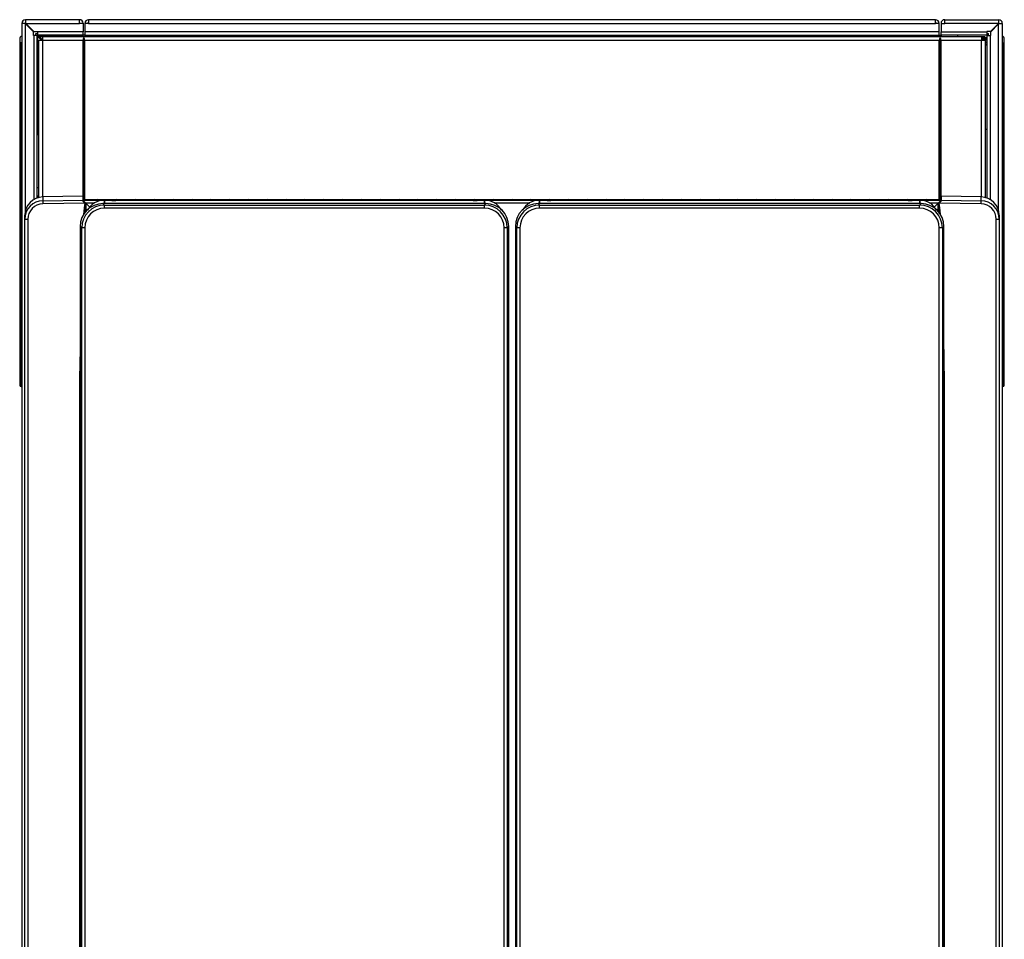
# Model space of a CAD drawing. Header units: millimetres. Extents: x -40 to 419, y 0 to 295.
# Tile 5 of 72: x 71 to 103, y 98 to 128. Entities that reach past the tile are written whole.
import ezdxf

# ---------------------------------------------------------------- set-up
doc = ezdxf.new("R2010")
doc.units = ezdxf.units.MM
doc.layers.add('135.735_BW4_TWIN', color=7, linetype='Continuous')
doc.layers.add('Standard', color=7, linetype='Continuous')

# ---------------------------------------------------------------- blocks, each defined once
blk = doc.blocks.new('SE2')
at = {"layer": '135.735_BW4_TWIN', "color": 7, "linetype": 'Continuous'}
for p, q in [((72.611, 128.304), (70.851, 128.304)), ((70.851, 128.304), (70.851, 128.194)), ((72.611, 128.184), (72.611, 128.304)), ((72.611, 128.304), (72.623, 128.304)), ((72.623, 128.204), (72.611, 128.204)), ((72.911, 128.204), (72.891, 128.204)), ((72.911, 128.304), (72.911, 128.184)), ((100.551, 128.304), (72.911, 128.304)), ((100.551, 128.184), (100.551, 128.304)), ((100.571, 128.204), (100.551, 128.204)), ((100.571, 128.204), (100.571, 128.184)), ((100.851, 128.304), (100.839, 128.304)), ((100.839, 128.204), (100.851, 128.204)), ((100.851, 128.184), (100.851, 128.304)), ((100.851, 128.304), (102.611, 128.304)), ((102.611, 128.304), (102.611, 128.194)), ((70.841, 128.184), (70.731, 128.184)), ((70.731, 128.184), (70.731, 81.424)), ((70.851, 128.174), (70.841, 128.184)), ((70.841, 128.184), (70.851, 128.184)), ((70.851, 128.194), (70.861, 128.184)), ((70.861, 128.184), (70.851, 128.184)), ((70.851, 122.075), (70.851, 128.174)), ((71.111, 127.914), (70.851, 128.174)), ((70.861, 128.184), (72.611, 128.184)), ((70.861, 128.184), (71.121, 127.924)), ((71.111, 127.794), (71.111, 127.914)), ((71.121, 127.924), (71.241, 127.924)), ((71.241, 127.924), (71.241, 127.912)), ((72.731, 127.912), (71.241, 127.912)), ((71.241, 127.912), (71.241, 127.804)), ((72.731, 128.184), (72.611, 128.184)), ((72.731, 128.196), (72.731, 128.184)), ((72.731, 128.184), (72.731, 127.912)), ((72.731, 127.804), (72.731, 127.912)), ((72.911, 128.184), (72.791, 128.184)), ((72.791, 128.184), (72.791, 127.912)), ((72.791, 127.912), (72.791, 127.804)), ((100.671, 127.912), (72.791, 127.912)), ((72.911, 128.184), (100.551, 128.184)), ((100.671, 128.184), (100.551, 128.184)), ((100.671, 127.912), (100.671, 128.184)), ((100.671, 127.804), (100.671, 127.912)), ((100.731, 128.196), (100.731, 128.184)), ((100.731, 128.184), (100.851, 128.184)), ((100.731, 128.184), (100.731, 127.912)), ((100.731, 127.912), (102.221, 127.912)), ((100.731, 127.804), (100.731, 127.912)), ((102.601, 128.184), (100.851, 128.184)), ((102.221, 127.924), (102.221, 127.912)), ((102.341, 127.924), (102.221, 127.924)), ((102.221, 127.912), (102.221, 127.804)), ((102.601, 128.184), (102.341, 127.924)), ((102.351, 127.914), (102.611, 128.174)), ((102.351, 127.794), (102.351, 127.914)), ((102.611, 128.194), (102.601, 128.184)), ((102.601, 128.184), (102.611, 128.184)), ((102.611, 128.174), (102.621, 128.184)), ((102.621, 128.184), (102.611, 128.184)), ((102.611, 122.075), (102.611, 128.174)), ((102.621, 128.184), (102.731, 128.184)), ((102.731, 128.184), (102.731, 81.424)), ((70.666, 127.674), (70.666, 127.554)), ((71.123, 127.794), (71.111, 127.794)), ((71.231, 127.794), (71.123, 127.794)), ((71.123, 127.794), (71.123, 122.428)), ((71.186, 127.855), (71.241, 127.855)), ((71.186, 127.794), (71.186, 127.855)), ((71.231, 122.488), (71.231, 127.794)), ((71.231, 127.784), (71.251, 127.764)), ((71.241, 127.804), (72.731, 127.804)), ((71.251, 127.764), (71.251, 124.554)), ((71.251, 127.764), (71.379, 127.636)), ((72.731, 127.796), (71.259, 127.796)), ((71.409, 127.646), (71.259, 127.796)), ((71.291, 127.754), (71.409, 127.754)), ((71.291, 127.724), (71.331, 127.724)), ((71.291, 127.636), (71.409, 127.636)), ((71.291, 122.502), (71.291, 127.636)), ((71.311, 127.704), (71.351, 127.704)), ((71.401, 127.654), (71.361, 127.654)), ((71.409, 127.754), (102.053, 127.754)), ((71.409, 127.754), (71.409, 127.636)), ((71.409, 127.636), (72.731, 127.636)), ((71.409, 127.636), (71.409, 122.522)), ((72.186, 127.796), (72.186, 127.804)), ((72.731, 127.804), (72.731, 127.796)), ((72.731, 127.754), (72.731, 127.796)), ((72.731, 122.543), (72.731, 127.636)), ((72.731, 127.636), (72.761, 127.636)), ((72.791, 127.804), (72.739, 127.804)), ((72.761, 127.704), (72.752, 127.704)), ((72.761, 122.521), (72.761, 127.715)), ((72.791, 127.804), (100.671, 127.804)), ((72.791, 127.804), (72.791, 127.754)), ((72.791, 127.636), (100.671, 127.636)), ((72.791, 122.429), (72.791, 127.636)), ((100.671, 127.754), (100.671, 127.804)), ((100.671, 127.804), (100.723, 127.804)), ((100.671, 122.429), (100.671, 127.636)), ((100.701, 122.521), (100.701, 127.715)), ((100.701, 127.704), (100.709, 127.704)), ((100.701, 127.636), (100.731, 127.636)), ((100.731, 127.804), (100.731, 127.754)), ((102.221, 127.804), (100.731, 127.804)), ((100.731, 127.636), (102.053, 127.636)), ((100.731, 122.543), (100.731, 127.636)), ((101.276, 127.754), (101.276, 127.804)), ((102.053, 127.754), (102.053, 127.636)), ((102.053, 127.754), (102.171, 127.754)), ((102.053, 127.724), (102.231, 127.724)), ((102.231, 127.704), (102.053, 127.704)), ((102.231, 127.654), (102.053, 127.654)), ((102.053, 122.522), (102.053, 127.636)), ((102.053, 127.636), (102.171, 127.636)), ((102.171, 127.636), (102.171, 122.502)), ((102.231, 127.604), (102.171, 127.604)), ((102.221, 127.855), (102.276, 127.855)), ((102.231, 127.794), (102.339, 127.794)), ((102.231, 122.488), (102.231, 127.794)), ((102.276, 127.794), (102.276, 127.855)), ((102.339, 127.794), (102.339, 122.428)), ((102.339, 127.794), (102.351, 127.794)), ((102.796, 127.554), (102.796, 127.674)), ((70.666, 127.554), (70.666, 116.385)), ((70.715, 127.554), (70.666, 127.554)), ((70.715, 127.554), (70.666, 127.554)), ((70.715, 127.554), (70.715, 116.384)), ((70.715, 127.554), (70.731, 127.554)), ((102.231, 127.554), (102.171, 127.554)), ((102.171, 127.504), (102.231, 127.504)), ((102.171, 127.484), (102.231, 127.484)), ((102.746, 127.554), (102.731, 127.554)), ((102.746, 116.384), (102.746, 127.554)), ((102.746, 127.554), (102.796, 127.554)), ((102.796, 116.385), (102.796, 127.554)), ((102.231, 124.724), (102.171, 124.724)), ((71.251, 124.554), (71.231, 124.554)), ((71.291, 124.554), (71.251, 124.554)), ((70.665, 123.398), (70.665, 123.263)), ((70.665, 123.263), (70.665, 123.217)), ((70.665, 123.217), (70.665, 123.073)), ((70.665, 123.083), (70.665, 123.075)), ((70.665, 123.073), (70.665, 123.065)), ((70.665, 123.065), (70.665, 123.057)), ((70.665, 123.057), (70.665, 122.991)), ((70.665, 122.991), (70.665, 122.986)), ((70.665, 122.986), (70.665, 122.98)), ((70.665, 122.98), (70.665, 122.941)), ((70.665, 122.939), (70.665, 122.936)), ((70.665, 122.742), (70.665, 122.683)), ((71.291, 122.824), (71.231, 122.824)), ((70.665, 122.549), (70.665, 122.543)), ((70.665, 122.54), (70.665, 122.457)), ((70.665, 122.457), (70.665, 122.45)), ((70.665, 122.45), (70.665, 122.442)), ((70.665, 122.442), (70.665, 122.273)), ((71.251, 122.554), (71.251, 122.495)), ((71.251, 122.554), (71.291, 122.554)), ((72.729, 122.547), (71.42, 122.524)), ((71.42, 122.524), (71.42, 122.401)), ((71.42, 122.524), (71.42, 122.524)), ((71.42, 122.401), (72.731, 122.423)), ((72.729, 122.547), (72.731, 122.543)), ((72.732, 122.543), (72.731, 122.543)), ((72.731, 122.543), (72.731, 122.447)), ((100.73, 122.429), (72.731, 122.429)), ((72.731, 122.423), (100.731, 122.423)), ((72.731, 122.422), (72.731, 122.423)), ((72.731, 122.423), (72.731, 122.423)), ((72.731, 122.423), (72.731, 122.423)), ((72.731, 122.423), (72.731, 122.423)), ((72.732, 122.429), (72.732, 122.543)), ((100.73, 122.429), (72.732, 122.429)), ((72.762, 122.515), (72.762, 122.429)), ((72.765, 122.429), (72.762, 122.515)), ((73.427, 122.42), (73.427, 122.307)), ((85.837, 122.307), (85.837, 122.42)), ((87.627, 122.42), (87.627, 122.307)), ((100.037, 122.307), (100.037, 122.42)), ((100.7, 122.515), (100.697, 122.429)), ((100.7, 122.429), (100.7, 122.515)), ((100.731, 122.543), (100.73, 122.543)), ((100.73, 122.543), (100.73, 122.429)), ((100.731, 122.543), (100.733, 122.547)), ((100.731, 122.423), (100.731, 122.543)), ((100.731, 122.423), (100.731, 122.422)), ((100.731, 122.423), (100.731, 122.423)), ((100.731, 122.423), (100.731, 122.423)), ((100.731, 122.423), (102.041, 122.401)), ((102.041, 122.524), (100.733, 122.547)), ((102.041, 122.401), (102.041, 122.524)), ((102.041, 122.524), (102.041, 122.524)), ((70.665, 122.273), (70.665, 122.268)), ((70.665, 122.268), (70.665, 122.263)), ((70.665, 122.263), (70.665, 122.217)), ((70.665, 122.217), (70.665, 122.21)), ((70.665, 122.21), (70.665, 122.183)), ((70.665, 122.183), (70.665, 122.179)), ((72.786, 122.317), (71.42, 122.294)), ((72.761, 122.352), (72.761, 122.388)), ((72.762, 122.387), (72.764, 122.349)), ((72.767, 122.358), (72.766, 122.382)), ((72.767, 122.357), (72.767, 122.358)), ((72.786, 122.324), (72.794, 122.324)), ((72.795, 122.32), (72.787, 122.32)), ((72.791, 122.324), (72.791, 122.356)), ((72.791, 122.316), (72.791, 122.32)), ((72.795, 122.316), (72.793, 122.353)), ((72.802, 122.344), (72.805, 122.314)), ((72.823, 122.321), (72.823, 122.053)), ((73.109, 122.319), (72.825, 122.319)), ((72.825, 122.319), (72.952, 122.185)), ((73.383, 122.307), (73.433, 122.257)), ((85.88, 122.307), (73.383, 122.307)), ((73.383, 122.307), (73.383, 122.307)), ((85.88, 122.307), (73.383, 122.307)), ((73.427, 122.307), (73.427, 122.418)), ((73.592, 122.418), (73.427, 122.418)), ((73.433, 122.257), (85.83, 122.257)), ((73.433, 122.157), (73.433, 122.257)), ((85.83, 122.157), (73.433, 122.157)), ((73.672, 122.412), (73.662, 122.416)), ((85.461, 122.408), (73.802, 122.408)), ((85.601, 122.416), (85.591, 122.412)), ((85.837, 122.418), (85.671, 122.418)), ((85.83, 122.257), (85.88, 122.307)), ((85.83, 122.157), (85.83, 122.257)), ((85.837, 122.418), (85.837, 122.307)), ((85.88, 122.307), (85.88, 122.307)), ((87.309, 122.319), (86.155, 122.319)), ((87.583, 122.307), (87.633, 122.257)), ((100.08, 122.307), (87.583, 122.307)), ((87.583, 122.307), (87.583, 122.307)), ((100.08, 122.307), (87.583, 122.307)), ((87.627, 122.307), (87.627, 122.418)), ((87.792, 122.418), (87.627, 122.418)), ((87.633, 122.257), (100.03, 122.257)), ((87.633, 122.157), (87.633, 122.257)), ((100.03, 122.157), (87.633, 122.157)), ((87.872, 122.412), (87.862, 122.416)), ((99.661, 122.408), (88.002, 122.408)), ((99.801, 122.416), (99.791, 122.412)), ((100.037, 122.418), (99.871, 122.418)), ((100.03, 122.257), (100.08, 122.307)), ((100.03, 122.157), (100.03, 122.257)), ((100.037, 122.418), (100.037, 122.307)), ((100.08, 122.307), (100.08, 122.307)), ((100.636, 122.319), (100.355, 122.319)), ((100.51, 122.186), (100.636, 122.319)), ((100.638, 122.055), (100.638, 122.321)), ((100.656, 122.314), (100.659, 122.344)), ((100.668, 122.353), (100.667, 122.316)), ((100.667, 122.324), (100.675, 122.324)), ((100.675, 122.32), (100.667, 122.32)), ((100.671, 122.324), (100.671, 122.356)), ((100.671, 122.316), (100.671, 122.32)), ((102.041, 122.294), (100.675, 122.317)), ((100.695, 122.382), (100.694, 122.358)), ((100.694, 122.358), (100.694, 122.357)), ((100.698, 122.349), (100.699, 122.387)), ((100.701, 122.352), (100.701, 122.388)), ((70.665, 122.05), (70.665, 122.048)), ((70.665, 122.048), (70.665, 122.045)), ((70.665, 122.045), (70.665, 122.006)), ((70.665, 122.006), (70.665, 122.001)), ((70.665, 122.001), (70.665, 121.995)), ((70.665, 121.995), (70.665, 121.932)), ((70.665, 121.951), (70.665, 121.934)), ((70.665, 121.932), (70.665, 121.924)), ((70.665, 121.924), (70.665, 121.917)), ((70.665, 121.917), (70.665, 121.734)), ((70.665, 121.915), (70.665, 121.904)), ((70.831, 121.802), (70.831, 121.924)), ((70.831, 79.416), (70.831, 121.802)), ((70.929, 121.795), (70.929, 79.409)), ((102.532, 79.409), (102.532, 121.795)), ((102.631, 121.924), (102.631, 121.802)), ((102.631, 121.802), (102.631, 79.416)), ((70.665, 121.734), (70.665, 121.727)), ((70.665, 121.727), (70.665, 121.72)), ((70.665, 121.72), (70.665, 121.655)), ((70.665, 121.655), (70.665, 121.653)), ((70.665, 121.551), (70.665, 121.491)), ((72.689, 121.513), (72.639, 121.563)), ((72.639, 121.563), (72.639, 81.378)), ((72.639, 121.563), (72.639, 121.563)), ((72.639, 121.563), (72.639, 81.378)), ((72.689, 81.428), (72.689, 121.513)), ((72.789, 121.513), (72.689, 121.513)), ((72.789, 121.513), (72.789, 81.428)), ((86.474, 81.428), (86.474, 121.513)), ((86.574, 121.513), (86.474, 121.513)), ((86.624, 121.563), (86.574, 121.513)), ((86.574, 121.513), (86.574, 81.428)), ((86.624, 81.378), (86.624, 121.563)), ((86.624, 121.563), (86.624, 121.563)), ((86.624, 81.378), (86.624, 121.563)), ((86.889, 121.513), (86.839, 121.563)), ((86.839, 121.563), (86.839, 81.378)), ((86.839, 121.563), (86.839, 121.563)), ((86.839, 121.563), (86.839, 81.378)), ((86.889, 81.428), (86.889, 121.513)), ((86.989, 121.513), (86.889, 121.513)), ((86.989, 121.513), (86.989, 81.428)), ((100.674, 81.428), (100.674, 121.513)), ((100.774, 121.513), (100.674, 121.513)), ((100.824, 121.563), (100.774, 121.513)), ((100.774, 121.513), (100.774, 81.428)), ((100.824, 81.378), (100.824, 121.563)), ((100.824, 121.563), (100.824, 121.563)), ((100.824, 81.378), (100.824, 121.563)), ((70.665, 121.453), (70.665, 121.452)), ((70.665, 121.452), (70.665, 121.24)), ((70.665, 121.24), (70.665, 121.233)), ((70.665, 121.233), (70.665, 121.222)), ((70.665, 121.222), (70.665, 121.221)), ((70.665, 121.221), (70.665, 121.22)), ((70.665, 121.22), (70.665, 121.18)), ((70.665, 121.18), (70.665, 121.16)), ((70.665, 121.16), (70.665, 121.147)), ((70.665, 121.147), (70.665, 121.131)), ((70.665, 121.087), (70.665, 121.084)), ((70.665, 121.087), (70.665, 121.087)), ((70.665, 121.084), (70.665, 121.077)), ((70.665, 121.077), (70.665, 121.071)), ((70.665, 121.071), (70.665, 121.068)), ((70.665, 121.068), (70.665, 121.057)), ((70.665, 121.057), (70.665, 121.043)), ((70.665, 121.043), (70.665, 121.031)), ((70.665, 121.031), (70.665, 121.029)), ((70.665, 121.029), (70.665, 121.01)), ((70.665, 121.01), (70.665, 120.99)), ((70.665, 120.99), (70.665, 120.983)), ((70.665, 120.983), (70.665, 120.98)), ((70.665, 120.98), (70.665, 120.974)), ((70.665, 120.974), (70.665, 120.967)), ((70.665, 120.967), (70.665, 120.963)), ((70.665, 120.963), (70.665, 120.951)), ((70.665, 120.951), (70.665, 120.938)), ((70.665, 120.938), (70.665, 120.926)), ((70.665, 120.926), (70.665, 120.918)), ((70.665, 120.918), (70.665, 120.899)), ((70.665, 120.899), (70.665, 120.879)), ((70.665, 120.879), (70.665, 120.863)), ((70.665, 120.863), (70.665, 120.858)), ((70.665, 120.858), (70.665, 120.834)), ((70.665, 120.834), (70.665, 120.813)), ((70.665, 120.813), (70.665, 120.782)), ((70.665, 120.782), (70.665, 120.757)), ((70.665, 120.757), (70.665, 120.732)), ((70.665, 120.732), (70.665, 120.714)), ((70.665, 120.714), (70.665, 120.693)), ((70.665, 120.693), (70.665, 120.674)), ((70.665, 120.674), (70.665, 120.66)), ((70.665, 120.66), (70.665, 120.645)), ((70.665, 120.645), (70.665, 120.632)), ((70.665, 120.632), (70.665, 120.623)), ((70.665, 120.623), (70.665, 120.617)), ((70.665, 120.617), (70.665, 120.612)), ((70.665, 120.612), (70.665, 120.609)), ((70.665, 120.609), (70.665, 120.607)), ((70.665, 120.607), (70.665, 120.6)), ((70.665, 120.6), (70.665, 120.581)), ((70.665, 120.581), (70.665, 120.567)), ((70.665, 120.567), (70.665, 120.562)), ((70.665, 120.562), (70.665, 120.555)), ((70.665, 120.555), (70.665, 120.551)), ((70.665, 120.551), (70.665, 120.546)), ((70.665, 120.546), (70.665, 120.537)), ((70.665, 120.537), (70.665, 120.499)), ((70.665, 120.499), (70.665, 120.449)), ((70.665, 120.449), (70.665, 120.411)), ((70.665, 120.411), (70.665, 120.386)), ((70.665, 120.386), (70.665, 120.38)), ((70.665, 120.38), (70.665, 120.208)), ((70.665, 120.208), (70.665, 120.194)), ((70.665, 120.194), (70.665, 120.187)), ((70.665, 120.187), (70.665, 119.983)), ((70.665, 119.983), (70.665, 119.973)), ((70.665, 119.973), (70.665, 119.961)), ((70.665, 119.961), (70.665, 119.93)), ((70.665, 119.93), (70.665, 119.923)), ((70.665, 119.923), (70.665, 119.735)), ((70.665, 119.735), (70.665, 119.713)), ((70.665, 119.713), (70.665, 119.708)), ((70.665, 119.708), (70.665, 119.526)), ((70.665, 119.526), (70.665, 119.516)), ((70.665, 119.516), (70.665, 119.506)), ((70.665, 119.506), (70.665, 119.463)), ((70.665, 119.463), (70.665, 119.46)), ((70.665, 119.359), (70.665, 119.3)), ((70.665, 119.254), (70.665, 119.225)), ((70.665, 119.225), (70.665, 119.222)), ((70.665, 119.222), (70.665, 119.214)), ((70.665, 119.214), (70.665, 119.042)), ((70.665, 119.042), (70.665, 119.036)), ((70.665, 119.036), (70.665, 119.031)), ((70.665, 119.031), (70.665, 118.983)), ((70.665, 118.983), (70.665, 118.98)), ((70.665, 118.98), (70.665, 118.976)), ((70.665, 118.976), (70.665, 118.948)), ((70.665, 118.948), (70.665, 118.946)), ((70.665, 118.946), (70.665, 118.944)), ((70.665, 118.79), (70.665, 118.732)), ((70.665, 118.631), (70.665, 118.54)), ((70.665, 118.54), (70.665, 118.528)), ((70.665, 118.528), (70.665, 118.522)), ((70.665, 118.522), (70.665, 118.514)), ((70.665, 118.514), (70.665, 118.482)), ((70.665, 118.482), (70.665, 118.316)), ((70.665, 118.316), (70.665, 118.303)), ((70.665, 118.26), (70.665, 118.258)), ((70.665, 118.26), (70.665, 118.26)), ((70.665, 118.258), (70.665, 118.254)), ((70.665, 118.254), (70.665, 118.247)), ((70.665, 118.247), (70.665, 118.241)), ((70.665, 118.241), (70.665, 118.235)), ((70.665, 118.235), (70.665, 118.225)), ((70.665, 118.225), (70.665, 118.214)), ((70.665, 118.214), (70.665, 118.202)), ((70.665, 118.202), (70.665, 118.191)), ((70.665, 118.191), (70.665, 118.18)), ((70.665, 118.18), (70.665, 118.163)), ((70.665, 118.163), (70.665, 118.146)), ((70.665, 118.146), (70.665, 118.128)), ((70.665, 118.128), (70.665, 118.112)), ((70.665, 118.112), (70.665, 118.11)), ((70.665, 118.11), (70.665, 118.087)), ((70.665, 118.087), (70.665, 118.066)), ((70.665, 118.066), (70.665, 118.047)), ((70.665, 118.047), (70.665, 118.016)), ((70.665, 118.016), (70.665, 117.988)), ((70.665, 117.988), (70.665, 117.966)), ((70.665, 117.966), (70.665, 117.94)), ((70.665, 117.94), (70.665, 117.927)), ((70.665, 117.927), (70.665, 117.923)), ((70.665, 117.923), (70.665, 117.904)), ((70.665, 117.904), (70.665, 117.887)), ((70.665, 117.887), (70.665, 117.871)), ((70.665, 117.871), (70.665, 117.861)), ((70.665, 117.861), (70.665, 117.856)), ((70.665, 117.856), (70.665, 117.844)), ((70.665, 117.844), (70.665, 117.834)), ((70.665, 117.834), (70.665, 117.824)), ((70.665, 117.824), (70.665, 117.819)), ((70.665, 117.819), (70.665, 117.811)), ((70.665, 117.811), (70.665, 117.807)), ((70.665, 117.807), (70.665, 117.805)), ((70.665, 117.635), (70.665, 117.609)), ((70.665, 117.464), (70.665, 117.085)), ((70.665, 117.085), (70.665, 117.034)), ((70.665, 117.034), (70.665, 116.896)), ((70.665, 116.896), (70.665, 116.896)), ((72.632, 79.379), (72.632, 116.838)), ((100.829, 116.838), (100.829, 79.379)), ((70.715, 116.384), (70.731, 116.384)), ((70.715, 116.335), (70.731, 116.335)), ((102.746, 116.384), (102.731, 116.384)), ((102.746, 116.335), (102.731, 116.335))]:
    blk.add_line(p, q, dxfattribs=at)
for centre, radius, start, end in [((70.851, 128.184), 0.12, 90, 180), ((72.623, 128.196), 0.108, 0, 90), ((72.911, 128.184), 0.12, 90, 180), ((100.551, 128.184), 0.12, 0, 90), ((100.839, 128.196), 0.108, 90, 180), ((102.611, 128.184), 0.12, 0, 90), ((70.766, 127.674), 0.1, 110.5672, 180), ((72.739, 127.812), 0.008, 180, 270), ((72.849, 127.636), 0.118, 138.2247, 180), ((72.673, 127.636), 0.118, 0, 41.7753), ((100.789, 127.636), 0.118, 138.2247, 180), ((100.613, 127.636), 0.118, 0, 41.7753), ((100.723, 127.812), 0.008, 270, 0), ((102.696, 127.674), 0.1, 0, 69.4328), ((71.431, 121.924), 0.6, 91.0152, 180.0081), ((73.426, 121.8), 0.62, 89.9812, 152.7134), ((73.217, 122.312), 0.125, 69.1334, 110.8666), ((73.832, 122.312), 0.125, 69.1334, 110.8666), ((74.446, 122.312), 0.125, 69.1334, 110.8666), ((75.06, 122.312), 0.125, 69.1334, 110.8666), ((75.674, 122.312), 0.125, 69.1334, 110.8666), ((76.289, 122.312), 0.125, 69.1334, 110.8666), ((76.903, 122.312), 0.125, 69.1334, 110.8666), ((77.517, 122.312), 0.125, 69.1334, 110.8666), ((78.131, 122.312), 0.125, 69.1334, 110.8666), ((78.746, 122.312), 0.125, 69.1334, 110.8666), ((79.36, 122.312), 0.125, 69.1334, 110.8666), ((79.974, 122.312), 0.125, 69.1334, 110.8666), ((80.588, 122.312), 0.125, 69.1334, 110.8666), ((81.203, 122.312), 0.125, 69.1334, 110.8666), ((81.817, 122.312), 0.125, 69.1334, 110.8666), ((82.431, 122.312), 0.125, 69.1334, 110.8666), ((83.045, 122.312), 0.125, 69.1334, 110.8666), ((83.659, 122.312), 0.125, 69.1334, 110.8666), ((84.274, 122.312), 0.125, 69.1334, 110.8666), ((84.888, 122.312), 0.125, 69.1334, 110.8666), ((85.502, 122.312), 0.125, 69.1334, 110.8666), ((85.837, 121.8), 0.62, 27.5625, 90.0188), ((86.116, 122.312), 0.125, 69.1334, 110.8666), ((86.731, 122.312), 0.125, 69.1334, 110.8666), ((87.626, 121.8), 0.62, 89.9812, 152.7134), ((87.345, 122.312), 0.125, 69.1334, 110.8666), ((87.959, 122.312), 0.125, 69.1334, 110.8666), ((88.573, 122.312), 0.125, 69.1334, 110.8666), ((89.188, 122.312), 0.125, 69.1334, 110.8666), ((89.802, 122.312), 0.125, 69.1334, 110.8666), ((90.416, 122.312), 0.125, 69.1334, 110.8666), ((91.03, 122.312), 0.125, 69.1334, 110.8666), ((91.645, 122.312), 0.125, 69.1334, 110.8666), ((92.259, 122.312), 0.125, 69.1334, 110.8666), ((92.873, 122.312), 0.125, 69.1334, 110.8666), ((93.487, 122.312), 0.125, 69.1334, 110.8666), ((94.102, 122.312), 0.125, 69.1334, 110.8666), ((94.716, 122.312), 0.125, 69.1334, 110.8666), ((95.33, 122.312), 0.125, 69.1334, 110.8666), ((95.944, 122.312), 0.125, 69.1334, 110.8666), ((96.559, 122.312), 0.125, 69.1334, 110.8666), ((97.173, 122.312), 0.125, 69.1334, 110.8666), ((97.787, 122.312), 0.125, 69.1334, 110.8666), ((98.401, 122.312), 0.125, 69.1334, 110.8666), ((99.015, 122.312), 0.125, 69.1334, 110.8666), ((99.63, 122.312), 0.125, 69.1334, 110.8666), ((100.037, 121.8), 0.62, 27.5625, 90.0188), ((100.244, 122.312), 0.125, 69.1334, 110.8666), ((102.031, 121.924), 0.6, 359.9921, 88.9847), ((71.43, 121.802), 0.599, 90.9161, 179.9621), ((199.404, 117.85), 126.677, 177.98054, 178.12633), ((-21.649, 117.908), 122.384, 1.9095, 2.06296), ((102.032, 121.802), 0.599, 0.0391, 89.0827), ((70.716, 116.385), 0.05, 180, 269.5), ((70.699, 116.804), 0.42, 265.4017, 272.1731), ((102.746, 116.385), 0.05, 270.5, 0), ((102.76, 116.899), 0.515, 268.4542, 273.971)]:
    blk.add_arc(centre, radius, start, end, dxfattribs=at)
for centre, major_axis, ratio, start_param, end_param in [((72.825, 122.323), (0.0945, -0.1), 0.017842, 3.197096, 4.731256), ((72.732, 122.513), (0, 0.03), 0.999391, 4.747317, 6.283185), ((100.636, 122.323), (0.0945, 0.1), 0.017842, 4.693522, 6.227682), ((100.73, 122.513), (0, 0.03), 0.999391, 0, 1.535868), ((71.429, 121.795), (0.494, -0.08), 0.998073, 1.749033, 3.302376), ((71.422, 122.301), (0.0017, -0.1), 0.018668, 3.1765, 4.781888), ((73.385, 121.561), (0.528, -0.528), 0.99763, 2.357564, 3.925621), ((73.435, 121.512), (0.528, -0.528), 0.997997, 2.357564, 3.925621), ((72.826, 116.739), (-0.003, 5.681), 0.034144, 0.190557, 0.411008), ((72.785, 122.31), (0.0985, -0.0174), 0.071718, 1.372149, 1.565725), ((73.435, 121.512), (0.457, -0.457), 0.997265, 2.357564, 3.925621), ((72.825, 122.323), (-0.094, 0.0994), 0.016872, 1.349421, 1.571183), ((73.592, 122.416), (0.07, 0), 0.0349, 0.08732, 1.570796), ((73.802, 122.412), (0.13, 0), 0.0349, 3.228912, 4.712389), ((85.461, 122.412), (0.13, 0), 0.0349, 4.712389, 6.195865), ((85.671, 122.416), (0.07, 0), 0.0349, 1.570796, 3.054273), ((85.828, 121.512), (-0.528, -0.528), 0.997997, 2.357564, 3.925621), ((85.828, 121.512), (-0.457, -0.457), 0.997265, 2.357564, 3.925621), ((85.878, 121.561), (-0.528, -0.528), 0.99763, 2.357564, 3.925621), ((87.585, 121.561), (0.528, -0.528), 0.99763, 2.357564, 3.925621), ((87.635, 121.512), (0.528, -0.528), 0.997997, 2.357564, 3.925621), ((87.635, 121.512), (0.457, -0.457), 0.997265, 2.357564, 3.925621), ((87.792, 122.416), (0.07, 0), 0.0349, 0.08732, 1.570796), ((88.002, 122.412), (0.13, 0), 0.0349, 3.228912, 4.712389), ((99.661, 122.412), (0.13, 0), 0.0349, 4.712389, 6.195865), ((99.871, 122.416), (0.07, 0), 0.0349, 1.570796, 3.054273), ((100.028, 121.512), (-0.528, -0.528), 0.997997, 2.357564, 3.925621), ((100.028, 121.512), (-0.457, -0.457), 0.997265, 2.357564, 3.925621), ((100.078, 121.561), (-0.528, -0.528), 0.99763, 2.357564, 3.925621), ((100.637, 122.323), (-0.094, -0.0994), 0.016872, 1.570409, 1.792172), ((100.677, 122.31), (-0.0985, -0.0174), 0.071718, 4.717461, 4.911036), ((100.635, 116.739), (0.003, 5.681), 0.034144, -0.409333, -0.190557), ((102.039, 122.301), (0.0017, 0.1), 0.018668, 4.64289, 6.248278), ((102.032, 121.795), (-0.494, -0.08), 0.998073, 2.980809, 4.534152), ((70.931, 121.802), (0.1, 0), 0.069756, 3.141593, 4.694936), ((102.531, 121.802), (0.1, 0), 0.069756, 4.729842, 6.283185), ((72.826, 116.739), (-0.003, 5.681), 0.034144, 1.285468, 1.553291), ((100.635, 116.739), (0.003, 5.681), 0.034144, -1.553291, -1.327712), ((72.631, 116.831), (-0.1, 0), 0.069756, 4.625665, 4.694936), ((100.831, 116.831), (-0.1, 0), 0.069756, -1.553343, -1.504144)]:
    blk.add_ellipse(centre, major_axis=major_axis, ratio=ratio, start_param=start_param, end_param=end_param, dxfattribs=at)
for points, knots in [([(72.781, 122.332), (72.77, 122.342), (72.75, 122.362), (72.723, 122.391), (72.708, 122.413), (72.712, 122.42), (72.719, 122.422), (72.725, 122.423), (72.729, 122.423), (72.731, 122.423)], [0, 0, 0, 0, 0.250287, 0.499109, 0.747603, 0.873252, 0.936509, 0.970179, 1, 1, 1, 1]), ([(100.731, 122.423), (100.732, 122.423), (100.736, 122.423), (100.742, 122.422), (100.749, 122.42), (100.753, 122.413), (100.739, 122.391), (100.712, 122.362), (100.691, 122.342), (100.681, 122.332)], [0, 0, 0, 0, 0.029807, 0.063489, 0.126746, 0.252395, 0.50089, 0.749712, 1, 1, 1, 1]), ([(72.786, 122.317), (72.787, 122.318), (72.787, 122.32), (72.787, 122.323), (72.786, 122.326), (72.784, 122.329), (72.782, 122.331), (72.781, 122.332)], [0, 0, 0, 0, 0.165965, 0.328224, 0.499505, 0.725014, 1, 1, 1, 1]), ([(100.681, 122.332), (100.68, 122.331), (100.678, 122.329), (100.675, 122.325), (100.674, 122.321), (100.675, 122.318), (100.675, 122.317)], [0, 0, 0, 0, 0.275478, 0.501455, 0.753753, 1, 1, 1, 1])]:
    blk.add_open_spline(points, degree=3, knots=knots, dxfattribs=at)

msp = doc.modelspace()

# ---------------------------------------------------------------- block references
at = {"layer": 'Standard'}
msp.add_blockref('SE2', (0, 0), dxfattribs=at)

doc.saveas('drawing.dxf')
